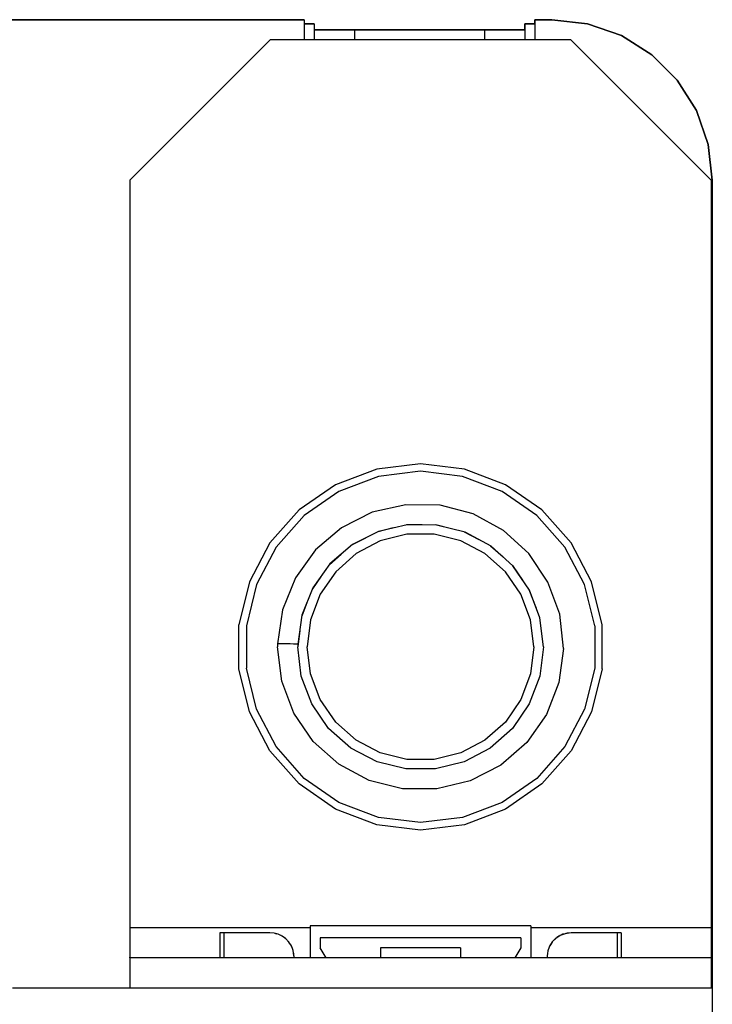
# Model space of a CAD drawing. Header units: inches. Extents: x 0 to 297, y -210 to 0.
# Tile 16 of 82: x 110.45 to 113.91, y -175.37 to -170.46. Entities that reach past the tile are written whole.
import ezdxf

# ---------------------------------------------------------------- set-up
doc = ezdxf.new("R2010")
doc.units = ezdxf.units.IN
doc.header["$MEASUREMENT"] = 0

msp = doc.modelspace()

# ---------------------------------------------------------------- linework, layer by layer
at = {"color": 18, "true_color": 0x000000}
for p, q in [((108.0208, -170.4601), (111.8708, -170.4601)), ((111.8708, -170.4601), (108.0208, -170.4601)), ((111.8708, -170.4601), (111.8708, -170.4801)), ((111.8708, -170.4601), (111.8708, -170.5601)), ((113.0208, -170.4801), (113.0208, -170.4601)), ((113.0208, -170.4601), (113.1058, -170.4601)), ((113.0208, -170.4601), (113.0208, -170.5601)), ((113.1058, -170.4601), (113.0208, -170.4601)), ((113.1058, -170.4601), (113.2838, -170.4801)), ((113.2838, -170.4801), (113.1058, -170.4601)), ((111.8708, -170.4801), (111.9208, -170.4801)), ((111.9208, -170.4801), (111.8708, -170.4801)), ((111.9208, -170.4801), (111.9208, -170.5101)), ((111.9208, -170.4801), (111.9208, -170.5101)), ((111.9208, -170.5101), (112.9708, -170.5101)), ((111.9208, -170.5101), (111.9208, -170.5601)), ((112.1218, -170.5101), (111.9208, -170.5101)), ((112.7698, -170.5101), (112.1218, -170.5101)), ((112.1218, -170.5101), (112.1218, -170.5601)), ((112.9708, -170.5101), (112.7698, -170.5101)), ((112.7698, -170.5101), (112.7698, -170.5601)), ((112.9708, -170.5101), (112.9708, -170.4801)), ((112.9708, -170.4801), (113.0208, -170.4801)), ((112.9708, -170.4801), (112.9708, -170.5101)), ((113.0208, -170.4801), (112.9708, -170.4801)), ((112.9708, -170.5101), (112.9708, -170.5601)), ((113.2838, -170.4801), (113.4528, -170.5391)), ((113.4528, -170.5391), (113.2838, -170.4801)), ((111.7008, -170.5601), (111.0008, -171.2601)), ((113.2008, -170.5601), (111.7008, -170.5601)), ((113.9008, -171.2601), (113.2008, -170.5601)), ((113.4528, -170.5391), (113.6048, -170.6346)), ((113.6048, -170.6346), (113.4528, -170.5391)), ((113.6048, -170.6346), (113.7313, -170.7611)), ((113.7313, -170.7611), (113.6048, -170.6346)), ((113.7313, -170.7611), (113.8268, -170.9131)), ((113.8268, -170.9131), (113.7313, -170.7611)), ((113.8268, -170.9131), (113.8858, -171.0821)), ((113.8858, -171.0821), (113.8268, -170.9131)), ((113.8858, -171.0821), (113.9058, -171.2601)), ((113.9058, -171.2601), (113.8858, -171.0821)), ((111.0008, -171.2601), (111.0008, -174.9851)), ((113.9008, -171.2601), (113.9008, -174.9851)), ((113.9058, -171.2601), (113.9058, -176.9401)), ((113.9058, -171.2601), (113.9058, -175.2851)), ((112.4508, -172.6726), (112.2323, -172.6991)), ((112.4508, -172.6726), (112.4508, -172.6726)), ((112.6693, -172.6991), (112.4508, -172.6726)), ((112.2323, -172.6991), (112.0268, -172.7771)), ((112.2323, -172.6991), (112.2323, -172.6991)), ((112.4508, -172.7101), (112.2413, -172.7356)), ((112.6603, -172.7356), (112.4508, -172.7101)), ((112.6693, -172.6991), (112.6693, -172.6991)), ((112.8748, -172.7771), (112.6693, -172.6991)), ((112.0268, -172.7771), (111.8458, -172.9021)), ((112.0268, -172.7771), (112.0268, -172.7771)), ((112.2413, -172.7356), (112.0443, -172.8101)), ((112.8573, -172.8101), (112.6603, -172.7356)), ((112.8748, -172.7771), (112.8748, -172.7771)), ((113.0558, -172.9021), (112.8748, -172.7771)), ((112.0443, -172.8101), (111.8708, -172.9301)), ((113.0308, -172.9301), (112.8573, -172.8101)), ((112.3768, -172.8766), (112.2103, -172.9146)), ((112.5483, -172.8791), (112.3768, -172.8766)), ((112.7138, -172.9226), (112.5483, -172.8791)), ((111.8458, -172.9021), (111.6998, -173.0666)), ((111.8458, -172.9021), (111.8458, -172.9021)), ((112.2103, -172.9146), (112.0573, -172.9911)), ((112.8638, -173.0046), (112.7138, -172.9226)), ((113.2018, -173.0666), (113.0558, -172.9021)), ((111.8708, -172.9301), (111.7308, -173.0881)), ((112.3843, -172.9761), (112.2413, -173.0096)), ((112.4598, -172.9771), (112.3808, -172.9771)), ((112.5308, -172.9781), (112.3843, -172.9761)), ((112.6058, -172.9971), (112.5278, -172.9776)), ((112.6728, -173.0141), (112.5308, -172.9781)), ((113.1708, -173.0881), (113.0308, -172.9301)), ((112.0573, -172.9911), (111.9268, -173.1021)), ((112.2413, -173.0096), (112.1108, -173.0756)), ((112.3138, -172.9926), (112.2378, -173.0116)), ((112.3828, -173.0241), (112.2503, -173.0566)), ((112.5188, -173.0241), (112.3828, -173.0241)), ((112.6513, -173.0566), (112.5188, -173.0241)), ((112.7428, -173.0516), (112.6703, -173.0136)), ((112.8023, -173.0836), (112.6728, -173.0141)), ((112.9903, -173.1201), (112.8638, -173.0046)), ((111.6998, -173.0666), (111.5978, -173.2616)), ((112.1108, -173.0756), (111.9993, -173.1711)), ((112.1758, -173.0426), (112.1068, -173.0786)), ((112.2503, -173.0566), (112.1298, -173.1201)), ((112.7718, -173.1201), (112.6513, -173.0566)), ((113.3038, -173.2616), (113.2018, -173.0666)), ((111.7308, -173.0881), (111.6328, -173.2746)), ((111.9268, -173.1021), (111.8268, -173.2411)), ((112.0543, -173.1241), (111.9963, -173.1756)), ((112.1298, -173.1201), (112.0278, -173.2106)), ((112.8738, -173.2106), (112.7718, -173.1201)), ((112.8633, -173.1381), (112.8003, -173.0826)), ((112.9113, -173.1811), (112.8023, -173.0836)), ((113.0858, -173.2621), (112.9903, -173.1201)), ((113.2688, -173.2746), (113.1708, -173.0881)), ((111.9993, -173.1711), (111.9138, -173.2906)), ((112.0278, -173.2106), (111.9503, -173.3226)), ((112.9513, -173.3226), (112.8738, -173.2106)), ((112.9603, -173.2531), (112.9103, -173.1801)), ((112.9943, -173.3021), (112.9113, -173.1811)), ((111.5978, -173.2616), (111.5448, -173.4751)), ((111.8268, -173.2411), (111.7628, -173.4001)), ((111.9553, -173.2321), (111.9118, -173.2956)), ((113.1448, -173.4226), (113.0858, -173.2621)), ((113.3568, -173.4751), (113.3038, -173.2616)), ((111.6328, -173.2746), (111.5823, -173.4796)), ((111.9138, -173.2906), (111.8593, -173.4266)), ((113.0283, -173.3931), (112.9933, -173.3016)), ((113.0458, -173.4396), (112.9943, -173.3021)), ((113.3193, -173.4796), (113.2688, -173.2746)), ((111.8853, -173.3611), (111.8583, -173.4326)), ((111.9503, -173.3226), (111.9023, -173.4501)), ((112.9993, -173.4501), (112.9513, -173.3226)), ((111.7628, -173.4001), (111.7383, -173.5691)), ((111.8593, -173.4266), (111.8383, -173.5716)), ((111.9023, -173.4501), (111.8858, -173.5851)), ((113.0158, -173.5851), (112.9993, -173.4501)), ((113.0633, -173.5851), (113.0458, -173.4391)), ((113.0633, -173.5851), (113.0458, -173.4396)), ((113.1633, -173.5931), (113.1448, -173.4226)), ((111.5448, -173.6951), (111.5448, -173.4751)), ((111.5823, -173.4796), (111.5823, -173.6906)), ((111.8483, -173.5026), (111.8383, -173.5851)), ((113.3193, -173.4796), (113.3193, -173.6906)), ((113.3568, -173.6951), (113.3568, -173.4751)), ((111.7383, -173.5691), (111.7383, -173.5746)), ((111.7608, -173.5696), (111.7383, -173.5691)), ((111.7383, -173.5746), (111.7383, -173.5796)), ((111.7383, -173.5796), (111.7383, -173.5851)), ((111.7588, -173.7551), (111.7383, -173.5851)), ((111.7818, -173.5701), (111.7608, -173.5696)), ((111.8008, -173.5706), (111.7818, -173.5701)), ((111.8168, -173.5711), (111.8008, -173.5706)), ((111.8283, -173.5711), (111.8168, -173.5711)), ((111.8358, -173.5716), (111.8283, -173.5711)), ((111.8383, -173.5716), (111.8358, -173.5716)), ((111.8383, -173.5716), (111.8383, -173.5761)), ((111.8383, -173.5761), (111.8383, -173.5806)), ((111.8383, -173.5806), (111.8383, -173.5851)), ((111.8563, -173.7316), (111.8383, -173.5851)), ((111.9023, -173.7201), (111.8858, -173.5851)), ((113.0158, -173.5851), (112.9993, -173.7201)), ((113.0633, -173.5851), (113.0453, -173.7316)), ((113.1633, -173.5931), (113.1408, -173.7626)), ((111.5978, -173.9086), (111.5448, -173.6951)), ((111.6328, -173.8956), (111.5823, -173.6906)), ((113.3193, -173.6906), (113.2688, -173.8956)), ((113.3568, -173.6951), (113.3038, -173.9086)), ((111.8193, -173.9151), (111.7588, -173.7551)), ((111.9083, -173.8696), (111.8563, -173.7316)), ((111.9503, -173.8476), (111.9023, -173.7201)), ((112.9993, -173.7201), (112.9513, -173.8476)), ((113.0453, -173.7316), (112.9933, -173.8696)), ((113.1408, -173.7626), (113.0788, -173.9221)), ((112.0278, -173.9596), (111.9503, -173.8476)), ((112.9513, -173.8476), (112.8738, -173.9596)), ((111.6998, -174.1036), (111.5978, -173.9086)), ((111.7308, -174.0821), (111.6328, -173.8956)), ((111.9923, -173.9911), (111.9083, -173.8696)), ((112.9933, -173.8696), (112.9093, -173.9911)), ((113.2688, -173.8956), (113.1708, -174.0821)), ((113.3038, -173.9086), (113.2018, -174.1036)), ((111.9163, -174.0561), (111.8193, -173.9151)), ((112.1298, -174.0501), (112.0278, -173.9596)), ((112.8738, -173.9596), (112.7718, -174.0501)), ((113.0788, -173.9221), (112.9803, -174.0621)), ((112.1028, -174.0891), (111.9923, -173.9911)), ((112.9093, -173.9911), (112.7988, -174.0891)), ((112.0443, -174.1701), (111.9163, -174.0561)), ((112.2503, -174.1136), (112.1298, -174.0501)), ((112.7718, -174.0501), (112.6513, -174.1136)), ((111.8458, -174.2681), (111.6998, -174.1036)), ((111.8708, -174.2401), (111.7308, -174.0821)), ((112.2338, -174.1576), (112.1028, -174.0891)), ((112.7988, -174.0891), (112.6678, -174.1576)), ((112.9803, -174.0621), (112.8508, -174.1746)), ((113.1708, -174.0821), (113.0308, -174.2401)), ((113.2018, -174.1036), (113.0558, -174.2681)), ((112.3828, -174.1461), (112.2503, -174.1136)), ((112.5188, -174.1461), (112.3828, -174.1461)), ((112.6513, -174.1136), (112.5188, -174.1461)), ((112.1953, -174.2501), (112.0443, -174.1701)), ((112.3768, -174.1931), (112.2338, -174.1576)), ((112.5248, -174.1931), (112.3768, -174.1931)), ((112.6678, -174.1576), (112.5248, -174.1931)), ((112.8508, -174.1746), (112.6988, -174.2531)), ((112.0443, -174.3601), (111.8708, -174.2401)), ((112.3613, -174.2921), (112.1953, -174.2501)), ((112.6988, -174.2531), (112.5323, -174.2931)), ((113.0308, -174.2401), (112.8573, -174.3601)), ((111.8458, -174.2681), (111.8458, -174.2681)), ((112.0268, -174.3931), (111.8458, -174.2681)), ((112.5323, -174.2931), (112.3613, -174.2921)), ((113.0558, -174.2681), (112.8748, -174.3931)), ((112.0268, -174.3931), (112.0268, -174.3931)), ((112.2323, -174.4711), (112.0268, -174.3931)), ((112.2413, -174.4346), (112.0443, -174.3601)), ((112.8573, -174.3601), (112.6603, -174.4346)), ((112.8748, -174.3931), (112.6693, -174.4711)), ((112.8748, -174.3931), (112.8748, -174.3931)), ((112.4508, -174.4601), (112.2413, -174.4346)), ((112.6603, -174.4346), (112.4508, -174.4601)), ((112.2323, -174.4711), (112.2323, -174.4711)), ((112.4508, -174.4976), (112.2323, -174.4711)), ((112.6693, -174.4711), (112.4508, -174.4976)), ((112.4508, -174.4976), (112.4508, -174.4976)), ((112.6693, -174.4711), (112.6693, -174.4711)), ((111.0008, -174.9851), (111.0008, -175.0186)), ((111.9008, -174.9851), (111.0008, -174.9851)), ((113.0008, -174.9751), (111.9008, -174.9751)), ((111.9008, -174.9751), (111.9008, -174.9851)), ((111.9008, -174.9851), (111.9008, -175.0186)), ((113.0008, -174.9751), (113.0008, -174.9851)), ((113.0008, -174.9851), (113.0008, -175.0186)), ((113.9008, -174.9851), (113.0008, -174.9851)), ((113.9008, -174.9851), (113.9008, -175.0186)), ((111.0008, -175.0186), (111.0008, -175.0501)), ((111.4533, -175.0101), (111.4508, -175.0101)), ((111.4508, -175.0101), (111.4508, -175.0726)), ((111.4708, -175.0101), (111.4533, -175.0101)), ((111.4708, -175.0101), (111.4708, -175.1351)), ((111.6993, -175.0101), (111.4708, -175.0101)), ((111.7203, -175.0121), (111.6993, -175.0101)), ((111.7408, -175.0171), (111.7203, -175.0121)), ((111.7298, -175.0141), (111.7268, -175.0136)), ((111.7338, -175.0156), (111.7298, -175.0141)), ((111.7608, -175.0266), (111.7408, -175.0171)), ((111.7553, -175.0236), (111.7503, -175.0216)), ((111.7578, -175.0251), (111.7553, -175.0236)), ((111.7793, -175.0396), (111.7608, -175.0266)), ((111.7768, -175.0376), (111.7708, -175.0336)), ((111.7778, -175.0386), (111.7768, -175.0376)), ((111.9008, -175.0186), (111.9008, -175.0501)), ((111.9508, -175.0351), (111.9508, -175.0851)), ((112.9508, -175.0351), (111.9508, -175.0351)), ((112.9508, -175.0351), (112.9508, -175.0851)), ((113.0008, -175.0186), (113.0008, -175.0501)), ((113.1248, -175.0376), (113.1078, -175.0546)), ((113.1238, -175.0386), (113.1223, -175.0396)), ((113.1463, -175.0236), (113.1248, -175.0376)), ((113.1408, -175.0266), (113.1308, -175.0336)), ((113.1438, -175.0251), (113.1408, -175.0266)), ((113.1718, -175.0141), (113.1463, -175.0236)), ((113.1608, -175.0171), (113.1513, -175.0216)), ((113.1678, -175.0156), (113.1608, -175.0171)), ((113.2023, -175.0101), (113.1718, -175.0141)), ((113.1813, -175.0121), (113.1748, -175.0136)), ((113.2023, -175.0101), (113.1813, -175.0121)), ((113.4308, -175.0101), (113.2023, -175.0101)), ((113.4308, -175.0101), (113.4308, -175.1351)), ((113.4483, -175.0101), (113.4308, -175.0101)), ((113.4508, -175.0101), (113.4483, -175.0101)), ((113.4508, -175.0101), (113.4508, -175.0726)), ((113.9008, -175.0186), (113.9008, -175.0501)), ((111.0008, -175.0501), (111.0008, -175.0786)), ((111.0008, -175.0786), (111.0008, -175.1026)), ((111.4508, -175.0726), (111.4508, -175.1351)), ((111.7948, -175.0556), (111.7793, -175.0396)), ((111.7938, -175.0546), (111.7903, -175.0511)), ((111.7943, -175.0551), (111.7938, -175.0546)), ((111.8068, -175.0746), (111.7948, -175.0556)), ((111.8158, -175.0976), (111.8068, -175.0746)), ((111.8078, -175.0761), (111.8073, -175.0751)), ((111.8118, -175.0871), (111.8078, -175.0761)), ((111.9008, -175.0501), (111.9008, -175.0786)), ((111.9008, -175.0786), (111.9008, -175.1026)), ((111.9798, -175.1351), (111.9508, -175.0851)), ((112.2508, -175.0851), (112.2508, -175.1351)), ((112.2568, -175.0851), (112.2508, -175.0851)), ((112.2738, -175.0851), (112.2568, -175.0851)), ((112.3013, -175.0851), (112.2738, -175.0851)), ((112.3373, -175.0851), (112.3013, -175.0851)), ((112.3798, -175.0851), (112.3373, -175.0851)), ((112.4268, -175.0851), (112.3798, -175.0851)), ((112.4748, -175.0851), (112.4268, -175.0851)), ((112.5218, -175.0851), (112.4748, -175.0851)), ((112.5643, -175.0851), (112.5218, -175.0851)), ((112.6003, -175.0851), (112.5643, -175.0851)), ((112.6278, -175.0851), (112.6003, -175.0851)), ((112.6448, -175.0851), (112.6278, -175.0851)), ((112.6508, -175.0851), (112.6448, -175.0851)), ((112.6508, -175.0851), (112.6508, -175.1351)), ((112.9508, -175.0851), (112.9218, -175.1351)), ((113.0008, -175.0501), (113.0008, -175.0786)), ((113.0008, -175.0786), (113.0008, -175.1026)), ((113.0938, -175.0761), (113.0858, -175.0991)), ((113.0898, -175.0871), (113.0858, -175.0976)), ((113.1078, -175.0546), (113.0938, -175.0761)), ((113.0948, -175.0746), (113.0943, -175.0751)), ((113.1068, -175.0556), (113.0948, -175.0746)), ((113.1073, -175.0551), (113.1068, -175.0556)), ((113.1223, -175.0396), (113.1113, -175.0511)), ((113.4508, -175.0726), (113.4508, -175.1351)), ((113.9008, -175.0501), (113.9008, -175.0786)), ((113.9008, -175.0786), (113.9008, -175.1026)), ((111.0008, -175.1026), (111.0008, -175.1201)), ((111.0008, -175.1201), (111.0008, -175.1311)), ((111.0008, -175.1351), (111.0008, -175.1311)), ((111.0008, -175.1351), (111.0008, -175.2851)), ((113.9008, -175.1351), (111.0008, -175.1351)), ((111.8193, -175.1251), (111.8158, -175.0976)), ((111.8158, -175.0991), (111.8158, -175.0981)), ((111.8183, -175.1121), (111.8158, -175.0991)), ((111.8193, -175.1251), (111.8183, -175.1121)), ((111.8193, -175.1251), (111.8193, -175.1351)), ((111.9008, -175.1026), (111.9008, -175.1201)), ((111.9008, -175.1201), (111.9008, -175.1311)), ((111.9008, -175.1351), (111.9008, -175.1311)), ((113.0008, -175.1026), (113.0008, -175.1201)), ((113.0008, -175.1201), (113.0008, -175.1311)), ((113.0008, -175.1311), (113.0008, -175.1351)), ((113.0833, -175.1121), (113.0823, -175.1251)), ((113.0823, -175.1251), (113.0823, -175.1351)), ((113.0858, -175.0991), (113.0833, -175.1121)), ((113.0858, -175.0976), (113.0858, -175.0981)), ((113.9008, -175.1026), (113.9008, -175.1201)), ((113.9008, -175.1201), (113.9008, -175.1311)), ((113.9008, -175.1311), (113.9008, -175.1351)), ((113.9008, -175.1351), (113.9008, -175.2851)), ((113.9058, -175.2851), (110.4158, -175.2851)), ((113.9058, -175.2851), (113.9058, -176.9401))]:
    msp.add_line(p, q, dxfattribs=at)

doc.saveas('drawing.dxf')
